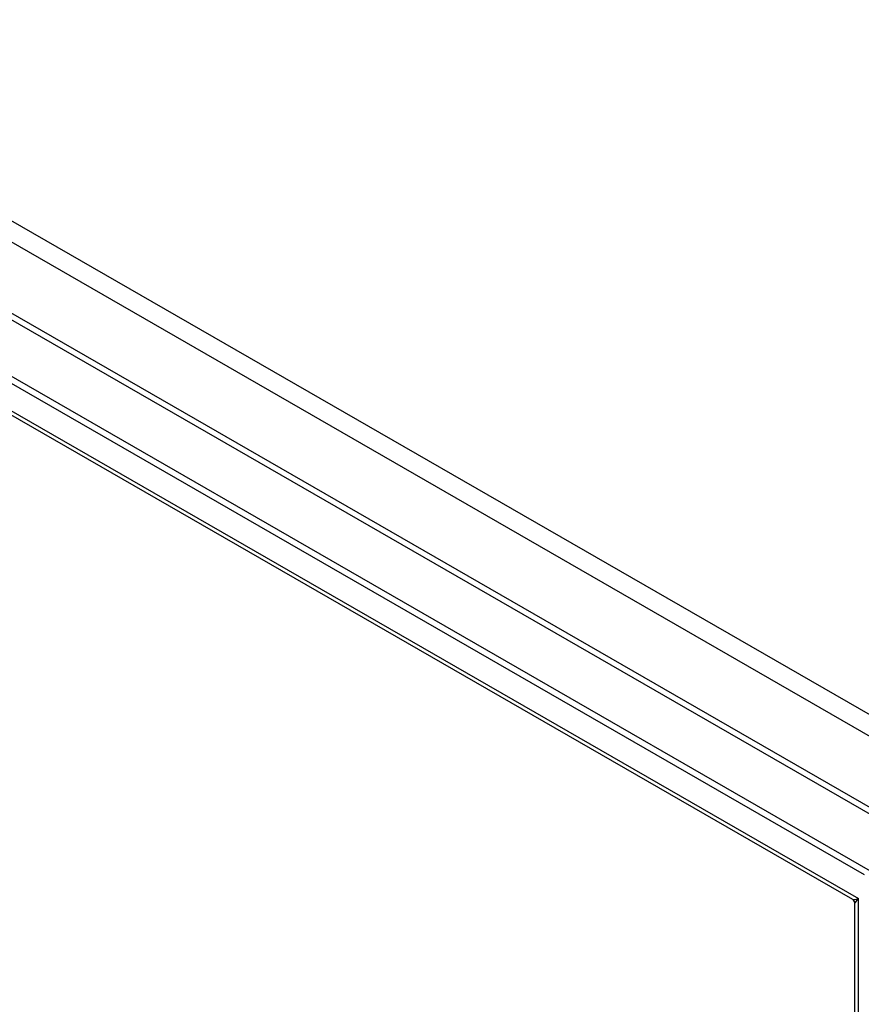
# Model space of a CAD drawing. Header units: inches. Extents: x 25 to 246, y 20 to 159.
# Tile 109 of 111: x 227.57 to 234.01, y 105.48 to 113.01. Entities that reach past the tile are written whole.
import ezdxf

# ---------------------------------------------------------------- set-up
doc = ezdxf.new("R2010")
doc.units = ezdxf.units.IN
doc.header["$MEASUREMENT"] = 0
doc.layers.add('Visible Edges(ANSI)', color=7, linetype='Continuous', lineweight=25)
doc.layers.add('Visible Tangent Edges(ANSI)', color=7, linetype='Continuous', lineweight=25)

msp = doc.modelspace()

# ---------------------------------------------------------------- linework, layer by layer
at = {"layer": 'Visible Edges(ANSI)'}
for p, q in [((209.6208, 120.5828), (234.0745, 106.5009)), ((209.5728, 120.5551), (234.0264, 106.4732)), ((233.9405, 106.2803), (209.6998, 120.2396)), ((233.9561, 68.4158), (233.9561, 106.2534))]:
    msp.add_line(p, q, dxfattribs=at)
at = {"layer": 'Visible Edges(ANSI)', "flags": 128}
msp.add_lwpolyline([(233.9561, 106.2534), (233.9551, 106.2609), (233.9519, 106.2689), (233.9465, 106.2758), (233.9405, 106.2803)], dxfattribs=at)
at = {"layer": 'Visible Tangent Edges(ANSI)'}
for p, q in [((235.1754, 107.0568), (209.8596, 121.6352)), ((209.7895, 121.514), (235.1054, 106.9355)), ((234.6329, 106.6614), (210.262, 120.6957)), ((234.4477, 106.7175), (210.4034, 120.5636)), ((209.6141, 120.3226), (233.985, 106.2883)), ((233.985, 68.3004), (233.985, 106.2883))]:
    msp.add_line(p, q, dxfattribs=at)
for major_axis, ratio, start_param, end_param in [((0.1154, 0.0473), 0.112147, 3.228242, 4.015574), ((-0.0986, -0.0765), 0.115347, 5.408573, 6.193971)]:
    msp.add_ellipse((234.0551, 106.3286), major_axis=major_axis, ratio=ratio, start_param=start_param, end_param=end_param, dxfattribs=at)

doc.saveas('drawing.dxf')
